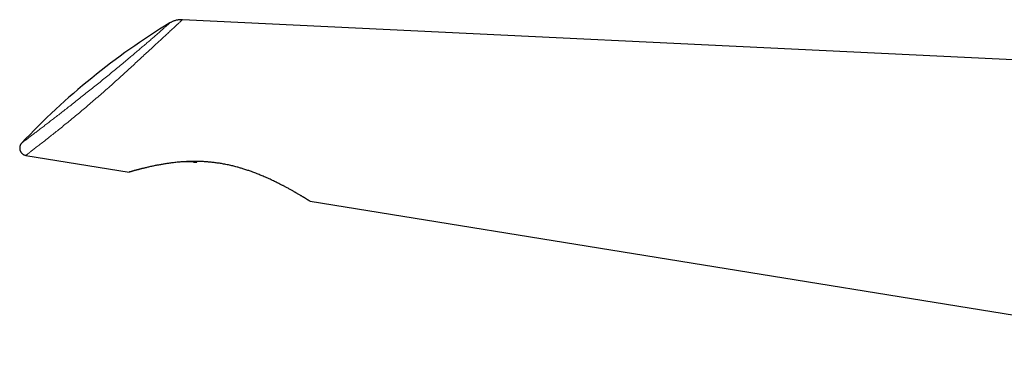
# Model space of a CAD drawing. Header units: millimetres. Extents: x 8 to 834, y 12 to 760.
# Tile 2 of 65: x 32 to 183, y 708 to 760. Entities that reach past the tile are written whole.
import ezdxf

# ---------------------------------------------------------------- set-up
doc = ezdxf.new("R2010")
doc.units = ezdxf.units.MM

msp = doc.modelspace()

# ---------------------------------------------------------------- linework, layer by layer
at = {"color": 7, "linetype": 'Continuous', "lineweight": 30}
for p, q in [((276.64, 749.64), (56.74, 760.26)), ((32.67, 739.37), (48.58, 736.79)), ((58.46, 738.34), (57.13, 738.39)), ((58.47, 738.43), (58.46, 738.34)), ((58.46, 738.34), (58.98, 738.32)), ((58.98, 738.32), (58.98, 738.43)), ((76.4, 732.29), (226.86, 707.96))]:
    msp.add_line(p, q, dxfattribs=at)
msp.add_arc((112.09, 665.91), 109.95, 121.4014, 136.7306, dxfattribs=at)
at = {"color": 252, "linetype": 'Continuous', "lineweight": 0}
for points, knots in [([(32.03, 741.27), (32.03, 741.27), (32.02, 741.26), (32.11, 741.33), (32.3, 741.47), (32.59, 741.7), (32.96, 741.97), (33.37, 742.29), (33.81, 742.62), (34.3, 743), (34.85, 743.42), (35.43, 743.86), (36.02, 744.31), (36.61, 744.77), (37.23, 745.25), (37.87, 745.74), (38.54, 746.27), (39.25, 746.82), (39.99, 747.4), (40.75, 748), (41.52, 748.61), (42.3, 749.23), (43.09, 749.86), (43.88, 750.5), (44.68, 751.14), (45.47, 751.79), (46.25, 752.43), (47.01, 753.06), (47.76, 753.68), (48.48, 754.28), (49.16, 754.86), (49.82, 755.41), (50.43, 755.94), (51.02, 756.44), (51.57, 756.91), (52.11, 757.38), (52.63, 757.83), (53.12, 758.26), (53.54, 758.63), (53.91, 758.96), (54.24, 759.25), (54.52, 759.5), (54.72, 759.67), (54.81, 759.76), (54.81, 759.75), (54.8, 759.75)], [0, 0, 0, 0, 0.014316, 0.044962, 0.075321, 0.105609, 0.136044, 0.160811, 0.185281, 0.209574, 0.233811, 0.258117, 0.27906, 0.299693, 0.320099, 0.340364, 0.360578, 0.380829, 0.402088, 0.422955, 0.443546, 0.463982, 0.484385, 0.50488, 0.52589, 0.546697, 0.567439, 0.588257, 0.609289, 0.630668, 0.651539, 0.672383, 0.693311, 0.714433, 0.735855, 0.757678, 0.782938, 0.808243, 0.833735, 0.859553, 0.885831, 0.918032, 0.950139, 0.982381, 1, 1, 1, 1]), ([(56.74, 760.25), (56.74, 760.25), (56.75, 760.25), (56.64, 760.16), (56.43, 759.96), (56.13, 759.68), (55.77, 759.34), (55.37, 758.97), (54.9, 758.53), (54.36, 758.03), (53.78, 757.5), (53.18, 756.94), (52.58, 756.39), (51.93, 755.79), (51.25, 755.16), (50.52, 754.49), (49.76, 753.78), (48.96, 753.05), (48.15, 752.31), (47.32, 751.55), (46.47, 750.78), (45.62, 750.01), (44.77, 749.26), (43.92, 748.51), (43.09, 747.79), (42.27, 747.09), (41.48, 746.42), (40.7, 745.77), (39.9, 745.11), (39.09, 744.44), (38.27, 743.78), (37.51, 743.16), (36.79, 742.59), (36.07, 742.02), (35.36, 741.46), (34.69, 740.94), (34.11, 740.49), (33.63, 740.11), (33.24, 739.81), (32.95, 739.59), (32.76, 739.44), (32.67, 739.37), (32.67, 739.37), (32.68, 739.38)], [0, 0, 0, 0, 0.017833, 0.050433, 0.083044, 0.115904, 0.142241, 0.168411, 0.194527, 0.220722, 0.247139, 0.269222, 0.291194, 0.313098, 0.334987, 0.356928, 0.378999, 0.400998, 0.42274, 0.444337, 0.465929, 0.487476, 0.508804, 0.529872, 0.550775, 0.571532, 0.592144, 0.6126, 0.632877, 0.657102, 0.681231, 0.705091, 0.728786, 0.752486, 0.782042, 0.811403, 0.840663, 0.869904, 0.89902, 0.928021, 0.957174, 0.986339, 1, 1, 1, 1])]:
    msp.add_open_spline(points, degree=3, knots=knots, dxfattribs=at)
at = {"color": 7, "linetype": 'Continuous', "lineweight": 30}
for points, knots in [([(56.75, 760.26), (56.68, 760.26), (56.53, 760.26), (56.31, 760.25), (56.1, 760.23), (55.89, 760.19), (55.69, 760.14), (55.49, 760.08), (55.31, 760.01), (55.14, 759.94), (54.97, 759.85), (54.87, 759.79), (54.82, 759.76)], [0, 0, 0, 0, 0.11011, 0.218569, 0.325109, 0.429486, 0.531481, 0.630903, 0.727589, 0.821402, 0.912234, 1, 1, 1, 1]), ([(32.02, 741.26), (31.99, 741.23), (31.94, 741.17), (31.87, 741.07), (31.82, 740.97), (31.78, 740.87), (31.75, 740.78), (31.73, 740.69), (31.72, 740.62), (31.71, 740.56), (31.71, 740.5), (31.71, 740.45), (31.72, 740.39), (31.72, 740.34), (31.73, 740.28), (31.74, 740.22), (31.76, 740.16), (31.78, 740.09), (31.81, 740.02), (31.83, 739.97), (31.86, 739.93), (31.88, 739.9), (31.9, 739.85), (31.94, 739.8), (31.99, 739.75), (32.05, 739.68), (32.12, 739.61), (32.21, 739.55), (32.31, 739.49), (32.42, 739.43), (32.54, 739.39), (32.62, 739.38), (32.66, 739.37)], [0, 0, 0, 0, 0.050417, 0.09924, 0.145685, 0.18903, 0.228637, 0.263978, 0.294632, 0.320282, 0.343237, 0.364085, 0.385899, 0.408672, 0.432392, 0.457037, 0.482105, 0.513238, 0.542323, 0.569314, 0.584229, 0.600132, 0.619993, 0.643782, 0.675427, 0.711731, 0.75234, 0.796787, 0.844493, 0.894777, 0.94688, 1, 1, 1, 1]), ([(76.4, 732.29), (76.4, 732.29), (76.4, 732.29), (76.39, 732.3), (76.38, 732.31), (76.36, 732.32), (76.34, 732.33), (76.31, 732.35), (76.27, 732.37), (76.23, 732.4), (76.18, 732.43), (76.12, 732.47), (76.06, 732.5), (76, 732.54), (75.94, 732.58), (75.88, 732.62), (75.82, 732.65), (75.75, 732.7), (75.68, 732.74), (75.6, 732.78), (75.52, 732.84), (75.42, 732.9), (75.31, 732.96), (75.19, 733.04), (75.06, 733.11), (74.93, 733.19), (74.77, 733.28), (74.58, 733.4), (74.39, 733.51), (74.23, 733.6), (74.09, 733.68), (73.95, 733.76), (73.8, 733.85), (73.62, 733.95), (73.42, 734.06), (73.21, 734.17), (73, 734.29), (72.79, 734.41), (72.59, 734.51), (72.4, 734.61), (72.23, 734.7), (72.05, 734.8), (71.84, 734.9), (71.61, 735.02), (71.34, 735.16), (71.06, 735.29), (70.76, 735.44), (70.43, 735.59), (70.08, 735.76), (69.72, 735.92), (69.37, 736.07), (69.04, 736.21), (68.72, 736.34), (68.4, 736.47), (68.07, 736.6), (67.73, 736.73), (67.41, 736.85), (67.1, 736.96), (66.8, 737.06), (66.5, 737.16), (66.21, 737.25), (65.94, 737.34), (65.68, 737.41), (65.42, 737.49), (65.14, 737.57), (64.83, 737.65), (64.51, 737.73), (64.18, 737.81), (63.83, 737.89), (63.45, 737.96), (63.09, 738.03), (62.75, 738.09), (62.43, 738.14), (62.12, 738.19), (61.8, 738.23), (61.48, 738.27), (61.19, 738.31), (60.91, 738.33), (60.66, 738.35), (60.41, 738.37), (60.14, 738.39), (59.85, 738.41), (59.54, 738.42), (59.23, 738.43), (58.91, 738.43), (58.56, 738.43), (58.21, 738.43), (57.88, 738.42), (57.55, 738.41), (57.23, 738.39), (56.88, 738.37), (56.52, 738.35), (56.14, 738.31), (55.76, 738.28), (55.41, 738.24), (55.09, 738.2), (54.78, 738.16), (54.49, 738.11), (54.19, 738.07), (53.91, 738.02), (53.63, 737.98), (53.36, 737.93), (53.09, 737.88), (52.82, 737.83), (52.55, 737.78), (52.27, 737.72), (51.98, 737.66), (51.69, 737.59), (51.42, 737.53), (51.16, 737.47), (50.92, 737.41), (50.71, 737.36), (50.52, 737.32), (50.34, 737.27), (50.17, 737.23), (50, 737.18), (49.84, 737.14), (49.67, 737.09), (49.5, 737.05), (49.35, 737.01), (49.21, 736.97), (49.08, 736.93), (48.97, 736.9), (48.88, 736.88), (48.8, 736.85), (48.74, 736.84), (48.68, 736.82), (48.64, 736.81), (48.61, 736.8), (48.59, 736.79), (48.59, 736.79), (48.58, 736.79)], [0, 0, 0, 0, 0.006923, 0.011887, 0.016851, 0.021823, 0.026796, 0.033492, 0.040189, 0.046886, 0.05363, 0.060375, 0.067119, 0.072227, 0.077335, 0.082451, 0.087567, 0.092555, 0.097542, 0.102537, 0.107532, 0.114245, 0.120958, 0.12767, 0.134419, 0.141169, 0.147918, 0.158116, 0.168325, 0.174036, 0.179747, 0.185465, 0.191184, 0.198864, 0.206544, 0.214224, 0.221941, 0.229659, 0.237377, 0.243204, 0.24903, 0.254863, 0.260696, 0.269253, 0.27781, 0.286386, 0.294962, 0.305336, 0.31571, 0.326117, 0.336523, 0.345266, 0.354008, 0.362769, 0.371531, 0.380439, 0.389352, 0.397003, 0.404654, 0.412319, 0.419984, 0.426424, 0.432865, 0.439314, 0.445764, 0.453685, 0.461607, 0.469547, 0.477487, 0.486869, 0.496259, 0.503695, 0.511132, 0.518568, 0.526042, 0.533517, 0.540992, 0.546942, 0.552893, 0.558852, 0.564812, 0.572144, 0.579476, 0.586824, 0.594173, 0.602862, 0.611557, 0.619583, 0.627608, 0.635654, 0.6437, 0.653448, 0.663195, 0.672979, 0.682763, 0.690994, 0.699225, 0.707478, 0.715731, 0.723853, 0.731976, 0.740098, 0.748267, 0.756438, 0.764608, 0.774395, 0.784185, 0.793972, 0.80385, 0.813731, 0.823609, 0.831557, 0.839507, 0.847455, 0.855457, 0.863461, 0.871464, 0.881076, 0.89069, 0.900302, 0.910021, 0.919744, 0.929463, 0.938202, 0.946944, 0.955683, 0.96451, 0.973339, 0.982166, 0.991078, 1, 1, 1, 1])]:
    msp.add_open_spline(points, degree=3, knots=knots, dxfattribs=at)

doc.saveas('drawing.dxf')
